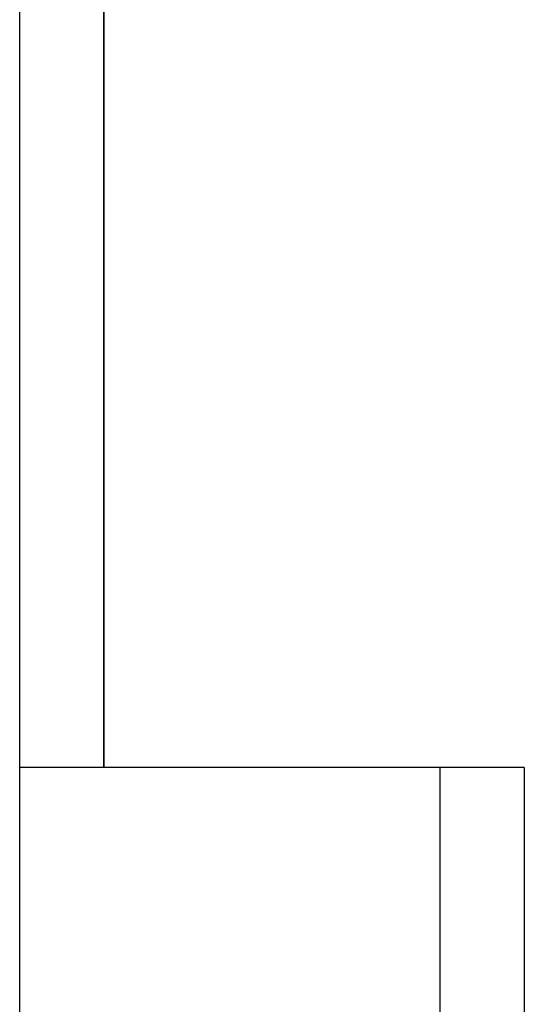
# Model space of a CAD drawing. Header units: millimetres. Extents: x -50 to 1, y 0 to 191.
# Tile 16 of 151: x -24.6 to -21.6, y 3.49 to 9.35. Entities that reach past the tile are written whole.
import ezdxf

# ---------------------------------------------------------------- set-up
doc = ezdxf.new("R2010")
doc.units = ezdxf.units.MM
doc.layers.add('MAIN-2', color=7, linetype='Continuous')

msp = doc.modelspace()

# ---------------------------------------------------------------- linework, layer by layer
at = {"layer": 'MAIN-2'}
for p, q in [((-24.6, 4.9), (-24.6, 10.1)), ((-24.1, 10.1), (-24.1, 4.9)), ((-24.1, 4.9), (-24.1, 10.1)), ((-24.6, 2.9), (-24.6, 4.9)), ((-22.1, 4.9), (-24.6, 4.9)), ((-24.6, 4.9), (-24.6, 4.9)), ((-24.6, 4.9), (-24.6, 4.9)), ((-22.1, 2.9), (-22.1, 4.9)), ((-21.6, 4.9), (-22.1, 4.9)), ((-22.1, 2.9), (-22.1, 4.9)), ((-21.6, 4.9), (-21.6, 4.9)), ((-21.6, 4.9), (-21.6, 2.9)), ((-21.6, 4.9), (-21.6, 4.9))]:
    msp.add_line(p, q, dxfattribs=at)

doc.saveas('drawing.dxf')
